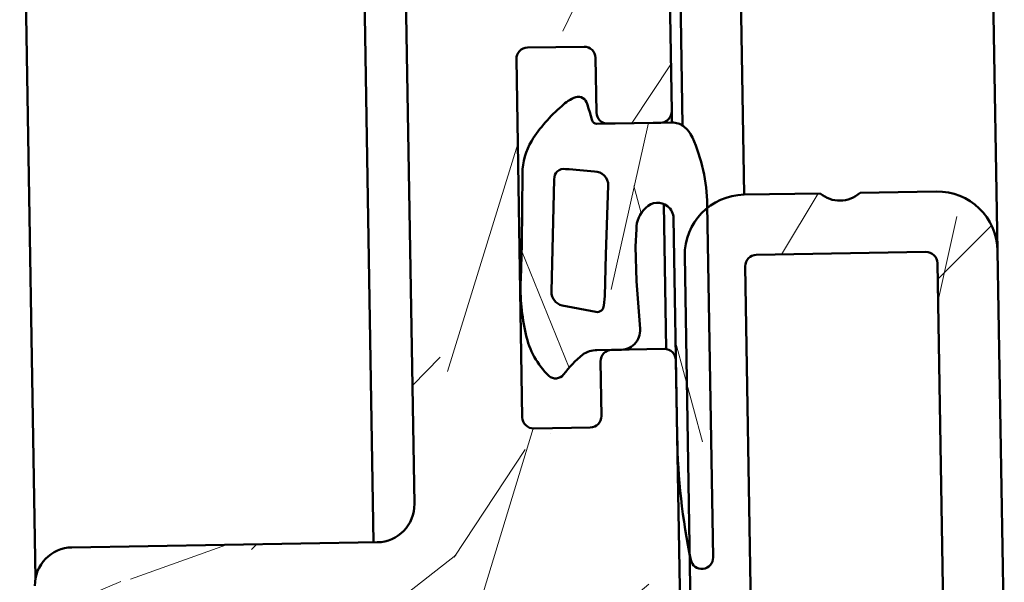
# Model space of a CAD drawing. Header units: millimetres. Extents: x 200 to 13555, y -185 to 8310.
# Tile 79 of 94: x 9252 to 9278, y 4463 to 4478. Entities that reach past the tile are written whole.
import ezdxf

# ---------------------------------------------------------------- set-up
doc = ezdxf.new("R2010")
doc.units = ezdxf.units.MM
doc.header["$LTSCALE"] = 10
doc.layers.add('Schraffur', color=7, linetype='Continuous', lineweight=18)
doc.layers.add('Sichtbare Kanten(DIN)', color=7, linetype='Continuous', lineweight=50)
pattern_1 = [(25.23602221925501, (-3.249746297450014, 5.628720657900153), (-383.3269031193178, -177.164403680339), [4.603778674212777, -455.7747004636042]), (41.30992221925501, (0.9146298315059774, 7.591558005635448), (113.324430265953, 109.5747014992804), [5.848430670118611, -189.0987868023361]), (75.000022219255, (5.307663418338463, 11.4522848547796), (-19.11616060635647, 33.11013176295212), [4.325485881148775, -49.74325967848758]), (76.847622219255, (6.427180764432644, 15.63038695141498), (176.7992259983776, 764.2766952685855), [8.384989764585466, -830.114636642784]), (42.994622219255, (8.335114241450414, 23.7954295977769), (-259.7588559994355, -238.2655697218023), [5.100836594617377, -504.979649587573]), (30.000022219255, (12.06594539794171, 27.27383335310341), (13.99396682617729, 52.22627620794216), [9.558070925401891, -28.67421277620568]), (20.53802221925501, (20.34347577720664, 32.05287202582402), (-184.6664610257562, -62.47170866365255), [4.651148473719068, -227.9068486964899]), (24.28902221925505, (-8.411108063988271, 14.56845346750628), (-317.1082940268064, -138.9330337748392), [3.842306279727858, -380.3875188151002]), (30.000022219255, (-4.908934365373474, 16.14896772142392), (13.99396682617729, 52.22627620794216), [5.734842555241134, -32.49744114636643]), (58.300822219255, (0.05758386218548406, 19.01639092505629), (249.5144590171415, 408.9392492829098), [5.644920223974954, -558.8489373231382]), (82.125022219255, (3.023768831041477, 23.81919954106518), (-36.85977062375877, -242.0150806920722), [8.71829881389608, -427.1960683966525]), (69.289422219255, (4.218277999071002, 32.45528307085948), (103.0799432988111, 280.2474284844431), [5.433839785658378, -537.9473478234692]), (36.340222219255, (6.139937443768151, 37.53797102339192), (245.7647366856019, 186.0393772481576), [6.924172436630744, -339.283990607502]), (18.11102221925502, (11.71743622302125, 41.64108129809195), (-520.8901410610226, -168.2923405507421), [7.423371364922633, -734.9124269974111]), (23.29002221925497, (-14.33711601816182, 24.83259113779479), (317.1077547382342, 138.9344308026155), [6.544296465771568, -647.888102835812]), (33.366522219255, (-8.326072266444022, 27.42013500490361), (510.6451743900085, 338.9686942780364), [6.510728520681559, -644.5618941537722]), (63.690122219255, (-2.888513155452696, 31.00098251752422), (-47.1040312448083, -71.3424323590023), [6.892439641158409, -130.9558943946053]), (77.48962221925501, (0.1663896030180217, 37.17941787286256), (120.8226926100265, 555.3714257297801), [6.223756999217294, -616.1514841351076]), (44.931422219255, (1.514564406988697, 43.25540947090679), (306.8637064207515, 309.6087315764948), [5.935256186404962, -587.5881449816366]), (30.000022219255, (5.716436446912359, 47.44723753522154), (13.99396682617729, 52.22627620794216), [4.587874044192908, -33.64440965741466]), (17.00502221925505, (9.689651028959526, 49.74117609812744), (336.2241209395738, 105.8228967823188), [5.100836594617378, -504.9796495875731]), (30.000022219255, (10.26413767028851, 5.926007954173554), (13.99396682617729, 52.22627620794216), [0, -38.23228370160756]), (253.152022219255, (12.03213147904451, 13.56878783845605), (229.0303825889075, 750.2812253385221), [8.384989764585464, -830.1146366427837]), (236.565022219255, (-9.514219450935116, 38.65380637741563), (-13.9939840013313, -52.22624713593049), [3.419610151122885, -82.07018483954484]), (218.130022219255, (-11.39838298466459, 35.80010914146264), (-179.5448974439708, -147.8067579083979), [5.406847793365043, -264.9363447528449]), (186.801022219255, (-15.65147690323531, 32.46164505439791), (-203.7829865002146, -29.35904060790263), [2.91169426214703, -288.2568908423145]), (56.56512221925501, (12.03213147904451, 13.56878783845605), (13.99389284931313, 52.22627155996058), [4.274484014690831, -81.21531097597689]), (36.709822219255, (14.38733589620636, 17.13590938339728), (-278.8751809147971, -205.1553987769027), [6.544296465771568, -647.888102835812]), (19.87502221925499, (19.63373346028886, 21.04785811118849), (620.220361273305, 225.6401773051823), [10.87437022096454, -1076.563760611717]), (19.69502221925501, (-1.146969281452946, 1.986607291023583), (217.7772824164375, 81.58629890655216), [4.274484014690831, -423.1740321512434]), (45.52412221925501, (2.877467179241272, 3.427181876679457), (-306.8621722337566, -309.6072210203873), [7.142364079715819, -707.0946173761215]), (72.878922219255, (7.881481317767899, 8.52359579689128), (-201.0374279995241, -645.8304165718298), [7.304277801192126, -723.1215907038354]), (64.69522221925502, (10.03179822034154, 15.50417325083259), (197.2879084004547, 422.9328493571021), [6.045059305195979, -598.4614064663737]), (39.46232221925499, (12.61566009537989, 20.96918429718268), (146.4345435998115, 128.6908724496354), [6.976741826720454, -225.5811788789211]), (23.4180222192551, (18.00199732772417, 25.40339578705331), (-601.104620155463, -258.7538054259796), [10.00634445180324, -990.6290565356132]), (21.87002221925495, (-5.926007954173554, 10.26413767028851), (-217.7767926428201, -81.58723225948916), [5.406847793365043, -264.9363447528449]), (41.30992221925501, (-0.9082678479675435, 12.27819689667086), (113.324430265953, 109.5747014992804), [5.848430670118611, -189.0987868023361]), (72.510422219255, (3.484765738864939, 16.13892374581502), (-173.0497718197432, -541.3772437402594), [6.223756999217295, -616.1514841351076]), (75.000022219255, (5.35520330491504, 22.07497567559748), (-19.11616060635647, 33.11013176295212), [7.028928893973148, -47.0398548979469]), (47.354022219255, (7.174418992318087, 28.86439158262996), (-353.9660968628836, -380.9492287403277), [6.408915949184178, -634.4800409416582]), (26.63402221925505, (11.51623070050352, 33.57848240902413), (-548.8754957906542, -272.7525617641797), [6.510728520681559, -644.5618941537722]), (12.89702221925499, (17.3361129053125, 36.49712749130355), (388.4483423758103, 91.82892113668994), [5.200164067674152, -514.8168161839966]), (21.25402221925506, (-10.70504662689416, 18.54166804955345), (250.8867476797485, 100.7036992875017), [5.028654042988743, -497.8378589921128]), (44.931422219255, (-6.018407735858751, 20.36456572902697), (306.8637064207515, 309.6087315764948), [5.935256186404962, -587.5881449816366]), (62.005422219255, (-1.816535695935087, 24.55639379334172), (-108.2021233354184, -194.9112219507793), [7.213667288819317, -353.4689325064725]), (79.899122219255, (1.569468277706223, 30.92599069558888), (-115.7009630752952, -640.7078401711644), [9.496708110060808, -940.1739117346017]), (45.94542221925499, (3.235018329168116, 40.27549853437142), (-113.3244174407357, -109.5748214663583), [5.566696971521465, -272.7686103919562]), (23.99102221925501, (7.105789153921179, 44.27616505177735), (350.2159863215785, 158.0508369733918), [7.304277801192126, -723.1215907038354]), (6.801022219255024, (13.77903533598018, 47.24603201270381), (203.7829865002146, 29.35904060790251), [2.91169426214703, -288.2568908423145]), (20.53802221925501, (-16.43989303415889, 28.47470450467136), (-184.6664610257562, -62.47170866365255), [4.651148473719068, -227.9068486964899]), (40.008022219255, (-12.08435535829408, 30.10644063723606), (325.9792390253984, 276.4982968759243), [6.599924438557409, -653.3935516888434]), (67.40542221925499, (-7.029119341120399, 34.34949058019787), (239.2702834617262, 579.6130706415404), [8.182052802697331, -810.023571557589]), (59.05462221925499, (15.23065589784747, 8.79343115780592), (155.3061850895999, 266.2534787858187), [3.936243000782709, -389.6901980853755]), (40.784322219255, (17.25475909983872, 12.16939115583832), (-472.4148138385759, -405.1900220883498), [8.17314468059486, -809.1404058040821]), (22.87502221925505, (23.44323843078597, 17.50818850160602), (-250.8869850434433, -100.7030254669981), [9.247165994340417, -298.9913691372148])]

msp = doc.modelspace()

# ---------------------------------------------------------------- hatches: boundary and pattern name
at = {"layer": 'Schraffur'}
h = msp.add_hatch(dxfattribs=at)
h.set_pattern_fill('WOOD', color=256, scale=38.23228370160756, angle=30.000022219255, style=0, pattern_type=2)
h.set_pattern_definition(pattern_1)
edge = h.paths.add_edge_path()
edge.add_ellipse((9268.857438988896, 4452.100853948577), major_axis=(0.004970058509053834, -0.2999588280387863), ratio=0.9999999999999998, start_angle=3.974865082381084e-12, end_angle=83.00000000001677)
edge.add_line((9269.155767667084, 4452.069231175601), (9269.817805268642, 4458.31488214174))
edge.add_ellipse((9269.519476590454, 4458.346504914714), major_axis=(0.0316227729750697, 0.2983286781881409), ratio=1, start_angle=270.0000000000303, end_angle=276.9999999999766)
edge.add_line((9269.819435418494, 4458.351474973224), (9269.642730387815, 4469.016185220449))
edge.add_ellipse((9269.342771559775, 4469.011215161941), major_axis=(-0.004970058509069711, 0.299958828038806), ratio=1, start_angle=270.0000000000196, end_angle=360.0000000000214)
edge.add_line((9269.337801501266, 4469.31117398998), (9267.937993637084, 4469.287980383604))
edge.add_ellipse((9267.942963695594, 4468.988021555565), major_axis=(-0.2999588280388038, -0.004970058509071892), ratio=1, start_angle=269.9999999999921, end_angle=360.0000000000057)
edge.add_line((9267.643004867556, 4468.983051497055), (9267.667026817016, 4467.533250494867))
edge.add_ellipse((9267.367067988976, 4467.528280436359), major_axis=(0.004970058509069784, -0.2999588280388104), ratio=1, start_angle=2.1316282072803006e-11, end_angle=89.99999999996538, ccw=False)
edge.add_line((9267.372038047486, 4467.22832160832), (9265.872243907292, 4467.203471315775))
edge.add_ellipse((9265.867273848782, 4467.503430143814), major_axis=(-0.2999588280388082, -0.004970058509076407), ratio=1, start_angle=4.774847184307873e-12, end_angle=90.00000000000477, ccw=False)
edge.add_line((9265.567315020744, 4467.498460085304), (9265.409929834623, 4476.997156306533))
edge.add_ellipse((9265.709888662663, 4477.002126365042), major_axis=(-0.00497005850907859, 0.299958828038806), ratio=1, start_angle=1.63140612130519e-11, end_angle=90.00000000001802, ccw=False)
edge.add_line((9265.704918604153, 4477.302085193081), (9267.204712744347, 4477.326935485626))
edge.add_ellipse((9267.209682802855, 4477.026976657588), major_axis=(0.2999588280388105, 0.004970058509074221), ratio=1, start_angle=5.286437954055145e-12, end_angle=89.99999999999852, ccw=False)
edge.add_line((9267.509641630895, 4477.031946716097), (9267.533663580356, 4475.58214571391))
edge.add_ellipse((9267.833622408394, 4475.587115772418), major_axis=(0.004970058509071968, -0.2999588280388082), ratio=1, start_angle=269.999999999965, end_angle=360.0000000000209)
edge.add_line((9267.838592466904, 4475.28715694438), (9269.238400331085, 4475.310350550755))
edge.add_ellipse((9269.233430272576, 4475.610309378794), major_axis=(0.2999588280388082, 0.004970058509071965), ratio=1, start_angle=270.0000000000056, end_angle=360.0000000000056)
edge.add_line((9269.533389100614, 4475.615279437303), (9269.47623342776, 4479.064805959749))
edge.add_ellipse((9269.17627459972, 4479.05983590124), major_axis=(-0.004970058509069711, 0.299958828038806), ratio=1, start_angle=270.0000000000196, end_angle=360.0000000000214)
edge.add_line((9269.17130454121, 4479.359794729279), (9265.671784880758, 4479.30181071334))
edge.add_ellipse((9265.66681482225, 4479.601769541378), major_axis=(-0.2999588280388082, -0.004970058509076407), ratio=1, start_angle=4.774847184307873e-12, end_angle=89.99999999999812, ccw=False)
edge.add_line((9265.366855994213, 4479.59679948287), (9265.262484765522, 4485.895934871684))
edge.add_ellipse((9265.562443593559, 4485.900904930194), major_axis=(-0.00497005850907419, 0.2999588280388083), ratio=1, start_angle=1.8815171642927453e-11, end_angle=90.00000000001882, ccw=False)
edge.add_line((9265.55747353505, 4486.200863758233), (9269.056993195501, 4486.258847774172))
edge.add_ellipse((9269.052023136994, 4486.558806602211), major_axis=(0.2999588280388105, 0.004970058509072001), ratio=1, start_angle=270.0000000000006, end_angle=360.0000000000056)
edge.add_line((9269.351981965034, 4486.56377666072), (9269.273289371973, 4491.313124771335))
edge.add_ellipse((9268.273426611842, 4491.296557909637), major_axis=(-0.01656686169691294, 0.9998627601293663), ratio=1, start_angle=270.0000000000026, end_angle=360.0000000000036)
edge.add_line((9268.256859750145, 4492.296420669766), (9267.556955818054, 4492.284823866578))
edge.add_ellipse((9267.561925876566, 4491.984865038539), major_axis=(-0.2999588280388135, -0.004970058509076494), ratio=1, start_angle=269.9999999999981, end_angle=360.0000000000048)
edge.add_line((9267.261967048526, 4491.979894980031), (9267.31912272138, 4488.530368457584))
edge.add_ellipse((9267.019163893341, 4488.525398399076), major_axis=(0.004970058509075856, -0.2999588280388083), ratio=1, start_angle=1.8474111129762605e-11, end_angle=89.99999999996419, ccw=False)
edge.add_line((9267.02413395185, 4488.225439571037), (9254.525849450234, 4488.018353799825))
edge.add_ellipse((9254.520879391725, 4488.318312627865), major_axis=(-0.2999588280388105, -0.004970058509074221), ratio=1, start_angle=5.286437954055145e-12, end_angle=89.99999999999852, ccw=False)
edge.add_line((9254.220920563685, 4488.313342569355), (9254.16376489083, 4491.762869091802))
edge.add_ellipse((9253.863806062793, 4491.757899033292), major_axis=(-0.004970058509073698, 0.29995882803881), ratio=1, start_angle=270.0000000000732, end_angle=360.0000000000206)
edge.add_line((9253.858836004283, 4492.057857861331), (9253.158932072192, 4492.046261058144))
edge.add_ellipse((9253.17549893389, 4491.046398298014), major_axis=(-0.9998627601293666, -0.01656686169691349), ratio=1, start_angle=270.0000000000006, end_angle=359.9999999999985)
edge.add_line((9252.17563617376, 4491.029831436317), (9252.275865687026, 4484.980661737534))
edge.add_ellipse((9253.275728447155, 4484.997228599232), major_axis=(0.01656686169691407, -0.9998627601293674), ratio=1, start_angle=270.0000000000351, end_angle=450.0000000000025)
edge.add_line((9254.275591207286, 4485.013795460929), (9254.263994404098, 4485.713699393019))
edge.add_ellipse((9254.563953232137, 4485.718669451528), major_axis=(-0.004970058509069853, 0.2999588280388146), ratio=1, start_angle=2.1316282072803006e-11, end_angle=90.00000000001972, ccw=False)
edge.add_line((9254.558983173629, 4486.018628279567), (9261.358049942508, 4486.131282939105))
edge.add_ellipse((9261.374616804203, 4485.131420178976), major_axis=(0.9998627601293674, 0.01656686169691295), ratio=1, start_angle=0, end_angle=90.00000000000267, ccw=False)
edge.add_line((9262.374479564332, 4485.147987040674), (9262.704988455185, 4465.200724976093))
edge.add_ellipse((9261.705125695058, 4465.184158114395), major_axis=(0.01656686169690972, -0.9998627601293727), ratio=1, start_angle=4.774847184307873e-12, end_angle=90.00000000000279, ccw=False)
edge.add_line((9261.721692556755, 4464.184295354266), (9253.622804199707, 4464.050103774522))
edge.add_ellipse((9253.639371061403, 4463.050241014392), major_axis=(-0.9998627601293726, -0.01656686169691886), ratio=1, start_angle=269.9999999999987, end_angle=359.9999999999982)
edge.add_line((9252.639508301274, 4463.033674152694), (9252.650276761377, 4462.38376335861))
edge.add_ellipse((9252.950235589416, 4462.38873341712), major_axis=(0.004970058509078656, -0.29995882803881), ratio=1, start_angle=270.000000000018, end_angle=360.000000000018)
edge.add_line((9252.955205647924, 4462.088774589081), (9253.955068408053, 4462.105341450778))
edge.add_ellipse((9253.960038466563, 4461.805382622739), major_axis=(0.2999588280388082, 0.004970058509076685), ratio=1, start_angle=4.774847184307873e-12, end_angle=89.99999999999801, ccw=False)
edge.add_line((9254.259997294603, 4461.810352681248), (9254.284019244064, 4460.360551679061))
edge.add_ellipse((9254.583978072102, 4460.36552173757), major_axis=(0.004970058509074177, -0.2999588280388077), ratio=1, start_angle=269.9999999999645, end_angle=360.0000000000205)
edge.add_line((9254.588948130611, 4460.065562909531), (9255.58881089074, 4460.082129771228))
edge.add_ellipse((9255.583840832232, 4460.382088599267), major_axis=(0.2999588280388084, 0.004970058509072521), ratio=1, start_angle=270.000000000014, end_angle=360.0000000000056)
edge.add_line((9255.88379966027, 4460.387058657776), (9255.85977771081, 4461.836859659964))
edge.add_ellipse((9256.159736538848, 4461.841829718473), major_axis=(-0.004970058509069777, 0.2999588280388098), ratio=1, start_angle=2.1316282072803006e-11, end_angle=89.99999999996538, ccw=False)
edge.add_line((9256.154766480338, 4462.141788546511), (9257.654560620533, 4462.166638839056))
edge.add_ellipse((9257.659530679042, 4461.866680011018), major_axis=(0.2999588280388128, 0.004970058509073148), ratio=1, start_angle=5.4001247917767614e-12, end_angle=90.0000000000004, ccw=False)
edge.add_line((9257.95948950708, 4461.871650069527), (9257.986320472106, 4460.252316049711))
edge.add_ellipse((9258.286279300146, 4460.257286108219), major_axis=(0.004970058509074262, -0.2999588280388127), ratio=1, start_angle=270.0000000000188, end_angle=317.0000000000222)
edge.add_line((9258.085342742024, 4460.034520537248), (9259.414587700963, 4458.835529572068))
edge.add_ellipse((9259.213651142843, 4458.612764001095), major_axis=(0.2227655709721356, -0.2009365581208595), ratio=1, start_angle=42.99999999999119, end_angle=89.99999999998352, ccw=False)
edge.add_line((9259.513609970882, 4458.617734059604), (9259.562342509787, 4455.676570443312))
edge.add_ellipse((9259.26238368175, 4455.671600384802), major_axis=(0.00497005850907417, -0.2999588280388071), ratio=1, start_angle=43.000000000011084, end_angle=90.00000000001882, ccw=False)
edge.add_line((9259.470589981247, 4455.455613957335), (9258.181796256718, 4454.21324435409))
edge.add_ellipse((9258.390002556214, 4453.997257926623), major_axis=(-0.2159864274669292, -0.2082062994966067), ratio=0.9999999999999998, start_angle=270.000000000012, end_angle=317.0000000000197)
edge.add_line((9258.090043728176, 4453.992287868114), (9258.116874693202, 4452.372953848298))
edge.add_ellipse((9257.816915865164, 4452.367983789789), major_axis=(0.004970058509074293, -0.2999588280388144), ratio=1, start_angle=2.0520474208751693e-11, end_angle=90.00000000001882, ccw=False)
edge.add_line((9257.821885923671, 4452.06802496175), (9256.322091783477, 4452.043174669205))
edge.add_ellipse((9256.31712172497, 4452.343133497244), major_axis=(-0.2999588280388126, -0.004970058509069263), ratio=1, start_angle=6.195932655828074e-12, end_angle=89.99999999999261, ccw=False)
edge.add_line((9256.01716289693, 4452.338163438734), (9255.993140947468, 4453.787964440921))
edge.add_ellipse((9255.69318211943, 4453.782994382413), major_axis=(-0.004970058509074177, 0.2999588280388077), ratio=1, start_angle=269.9999999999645, end_angle=360.0000000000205)
edge.add_line((9255.688212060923, 4454.082953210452), (9254.688349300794, 4454.066386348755))
edge.add_ellipse((9254.693319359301, 4453.766427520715), major_axis=(-0.2999588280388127, -0.00497005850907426), ratio=1, start_angle=270.0000000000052, end_angle=360.0000000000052)
edge.add_line((9254.393360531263, 4453.761457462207), (9254.446374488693, 4450.561896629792))
edge.add_ellipse((9254.946305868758, 4450.570180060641), major_axis=(0.008283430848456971, -0.4999313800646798), ratio=1, start_angle=270.0000000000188, end_angle=359.9999999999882)
edge.add_line((9254.954589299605, 4450.070248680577), (9258.737150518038, 4450.132922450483))
edge.add_ellipse((9258.72886708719, 4450.632853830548), major_axis=(0.4999313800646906, 0.008283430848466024), ratio=1, start_angle=270.0000000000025, end_angle=335.0000000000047)
edge.add_line((9259.185459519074, 4450.429081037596), (9260.988836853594, 4454.469897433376))
edge.add_ellipse((9260.075651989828, 4454.877443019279), major_axis=(0.4075455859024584, 0.9131848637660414), ratio=1, start_angle=269.9999999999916, end_angle=295.0000000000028)
edge.add_line((9261.075514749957, 4454.894009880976), (9260.951622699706, 4462.371288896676))
edge.add_ellipse((9261.251581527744, 4462.376258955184), major_axis=(-0.004970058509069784, 0.2999588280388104), ratio=1, start_angle=2.1316282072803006e-11, end_angle=90.00000000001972, ccw=False)
edge.add_line((9261.246611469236, 4462.676217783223), (9267.645733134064, 4462.782245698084))
edge.add_ellipse((9267.650703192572, 4462.482286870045), major_axis=(0.2999588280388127, 0.00497005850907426), ratio=1, start_angle=5.286437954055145e-12, end_angle=89.99999999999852, ccw=False)
edge.add_line((9267.950662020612, 4462.487256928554), (9268.119644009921, 4452.288656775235))
edge.add_ellipse((9268.619575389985, 4452.296940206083), major_axis=(0.00828343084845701, -0.499931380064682), ratio=1, start_angle=269.9999999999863, end_angle=359.9999999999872)
edge.add_line((9268.627858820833, 4451.797008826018), (9268.862409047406, 4451.800895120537))
h = msp.add_hatch(dxfattribs=at)
h.set_pattern_fill('WOOD', color=256, scale=38.23228370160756, angle=59.99997778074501, style=0, pattern_type=2)
h.set_pattern_definition([(55.235977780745, (-5.628720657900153, 3.249746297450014), (-243.3889018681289, -345.0921370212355), [4.603778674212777, -455.7747004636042]), (71.309877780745, (-3.003680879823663, 7.031799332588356), (43.35460227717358, 151.5566566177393), [5.848430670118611, -189.0987868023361]), (104.999977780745, (-1.129561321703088, 12.57180220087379), (-33.11013176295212, 19.11616060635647), [4.325485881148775, -49.74325967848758]), (106.847577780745, (-2.24907866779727, 16.74990429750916), (-229.0251446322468, 750.2828242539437), [8.384989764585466, -830.114636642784]), (72.994577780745, (-4.679274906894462, 24.7750072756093), (-105.825244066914, -336.2233821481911), [5.100836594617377, -504.979649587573]), (59.99997778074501, (-3.187478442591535, 29.65280771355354), (-13.99396682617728, 52.22627620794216), [9.558070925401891, -28.67421277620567]), (50.537977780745, (1.591560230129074, 37.93033809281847), (-128.690105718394, -146.4352174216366), [4.651148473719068, -227.9068486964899]), (54.28897778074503, (-14.56845346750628, 8.411108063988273), (-205.1575377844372, -278.8735245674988), [3.842306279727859, -380.3875188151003]), (59.99997778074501, (-12.32573678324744, 11.53095866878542), (-13.99396682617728, 52.22627620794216), [5.734842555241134, -32.49744114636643]), (88.30077778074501, (-9.458313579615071, 16.49747689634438), (11.61660691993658, 478.9089989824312), [5.644920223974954, -558.8489373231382]), (112.124977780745, (-9.290921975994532, 22.13992352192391), (89.08586575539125, -228.0211623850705), [8.71829881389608, -427.1960683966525]), (99.28937778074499, (-12.57448219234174, 30.21624837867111), (-50.85363651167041, 294.2414035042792), [5.433839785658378, -537.9473478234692]), (66.340177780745, (-13.45161611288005, 35.5788156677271), (119.8190369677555, 283.9971022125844), [6.924172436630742, -339.283990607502]), (48.110977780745, (-10.6729106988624, 41.9209606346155), (-366.9582395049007, -406.1902280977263), [7.423371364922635, -734.9124269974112]), (53.28997778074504, (-24.83259113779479, 14.33711601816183), (205.1563722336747, 278.8744647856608), [6.544296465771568, -647.888102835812]), (63.366477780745, (-20.92064241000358, 19.58351358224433), (272.7477719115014, 548.8778759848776), [6.510728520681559, -644.5618941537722]), (93.69007778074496, (-18.00199732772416, 25.40339578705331), (-5.122137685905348, -85.33637044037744), [6.892439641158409, -130.9558943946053]), (107.489577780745, (-18.44558627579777, 32.28152948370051), (-173.0497718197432, 541.3772437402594), [6.223756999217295, -616.1514841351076]), (74.93137778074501, (-20.31602384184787, 38.21758141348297), (110.9477264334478, 421.5607939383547), [5.935256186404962, -587.5881449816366]), (59.99997778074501, (-18.77300549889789, 43.94874582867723), (-13.99396682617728, 52.22627620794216), [4.587874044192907, -33.64440965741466]), (47.00497778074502, (-16.47906693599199, 47.92196041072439), (238.2673831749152, 259.7571925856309), [5.100836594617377, -504.979649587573]), (59.99997778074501, (5.926007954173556, 10.26413767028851), (-13.99396682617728, 52.22627620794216), [0, -38.23228370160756]), (283.151977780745, (3.635751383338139, 17.76697788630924), (-176.7938903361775, 764.2779295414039), [8.384989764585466, -830.1146366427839]), (266.564977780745, (-27.56643665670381, 28.71808993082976), (13.99393741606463, -52.22625961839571), [3.419610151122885, -82.07018483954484]), (248.129977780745, (-27.77132417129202, 25.30463402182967), (-81.58723225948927, -217.7767926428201), [5.406847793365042, -264.9363447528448]), (216.8009777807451, (-29.78538339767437, 20.28689391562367), (-161.8018216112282, -127.3170427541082), [2.911694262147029, -288.2568908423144]), (86.56507778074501, (3.635751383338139, 17.76697788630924), (-13.99402856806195, 52.22623519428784), [4.27448401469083, -81.21531097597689]), (66.709777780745, (3.891860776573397, 22.03379777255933), (-138.9355377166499, -317.1072697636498), [6.544296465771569, -647.8881028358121]), (49.87497778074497, (6.479404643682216, 28.04484152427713), (424.3068922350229, 505.5199772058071), [10.87437022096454, -1076.563760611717]), (49.69497778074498, (-1.986607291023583, 1.146969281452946), (147.8076487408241, 179.5443340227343), [4.274484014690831, -423.1740321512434]), (75.524077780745, (0.7783721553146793, 4.406759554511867), (-110.9471530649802, -421.558718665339), [7.142364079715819, -707.0946173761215]), (102.878877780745, (2.563773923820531, 11.32238916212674), (148.8111767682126, -659.8243767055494), [7.304277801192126, -723.1215907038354]), (94.69517778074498, (0.9357197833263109, 18.44290628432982), (-40.60972355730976, 464.9145773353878), [6.045059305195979, -598.4614064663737]), (69.46227778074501, (0.440908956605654, 24.467676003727), (62.47074175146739, 184.6667881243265), [6.976741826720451, -225.5811788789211]), (53.41797778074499, (2.8885131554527, 31.00098251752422), (-391.1953755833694, -524.6393754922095), [10.00634445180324, -990.6290565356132]), (51.869977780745, (-10.26413767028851, 5.926007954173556), (-147.8067579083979, -179.5448974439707), [5.406847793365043, -264.9363447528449]), (71.309877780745, (-6.925673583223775, 10.17910187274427), (43.35460227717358, 151.5566566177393), [5.848430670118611, -189.0987868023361]), (102.510377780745, (-5.051554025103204, 15.7191047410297), (120.8226926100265, -555.37142572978), [6.223756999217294, -616.1514841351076]), (104.999977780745, (-6.399728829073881, 21.79509633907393), (-33.11013176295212, 19.11616060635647), [7.028928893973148, -47.0398548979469]), (77.35397778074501, (-8.218944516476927, 28.58451224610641), (-116.0694107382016, -506.8946680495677), [6.408915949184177, -634.4800409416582]), (56.63397778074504, (-6.815865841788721, 34.83793942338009), (-338.964238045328, -510.6481324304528), [6.510728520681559, -644.5618941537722]), (42.89697778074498, (-3.235018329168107, 40.27549853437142), (290.4918843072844, 273.7501243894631), [5.200164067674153, -514.8168161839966]), (51.25397778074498, (-18.54166804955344, 10.70504662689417), (166.9226122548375, 212.6552062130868), [5.028654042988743, -497.8378589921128]), (74.93137778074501, (-15.39436550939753, 14.62703933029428), (110.9477264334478, 421.5607939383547), [5.935256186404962, -587.5881449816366]), (92.00537778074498, (-13.85134716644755, 20.35820374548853), (3.749650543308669, -222.8991342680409), [7.213667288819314, -353.4689325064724]), (109.899077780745, (-14.10377456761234, 27.56743865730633), (220.1534715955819, -612.7199182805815), [9.49670811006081, -940.1739117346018]), (75.945377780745, (-17.33611290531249, 36.49712749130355), (-43.35453118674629, -151.5567540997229), [5.566696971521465, -272.7686103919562]), (53.990977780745, (-15.98425610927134, 41.89719069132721), (224.2707644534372, 311.9838591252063), [7.304277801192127, -723.1215907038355]), (36.80097778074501, (-11.68998428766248, 47.80579068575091), (161.8018216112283, 127.317042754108), [2.911694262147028, -288.2568908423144]), (50.537977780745, (-28.47470450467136, 16.4398930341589), (-128.690105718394, -146.4352174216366), [4.651148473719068, -227.9068486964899]), (70.007977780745, (-25.51856351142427, 20.03078452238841), (144.057465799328, 402.4440569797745), [6.59992443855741, -653.3935516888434]), (97.405377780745, (-23.26212085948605, 26.23298982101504), (-82.5919093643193, 621.5948493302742), [8.182052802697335, -810.0235715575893]), (89.054577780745, (8.793431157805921, 15.23065589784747), (1.372601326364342, 308.2353679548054), [3.936243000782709, -389.6901980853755]), (70.784277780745, (8.858379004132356, 19.16637456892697), (-206.5286742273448, -587.1120992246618), [8.17314468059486, -809.140405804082]), (52.87497778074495, (11.54836662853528, 26.8841462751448), (-166.9231547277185, -212.6547413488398), [9.247165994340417, -298.9913691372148])])
edge = h.paths.add_edge_path()
edge.add_line((9268.692112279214, 4469.845467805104), (9268.596064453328, 4471.106080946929))
edge.add_line((9268.596064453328, 4471.106080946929), (9268.570858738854, 4472.031537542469))
edge.add_line((9268.570858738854, 4472.031537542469), (9268.594952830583, 4472.485036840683))
edge.add_ellipse((9269.343351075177, 4472.497234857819), major_axis=(-0.01219801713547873, 0.7483982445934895), ratio=1, start_angle=40.6846807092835, end_angle=89.99999999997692, ccw=False)
edge.add_ellipse((9269.156033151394, 4472.753342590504), major_axis=(0.3034573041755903, 0.309809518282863), ratio=1, start_angle=6.729334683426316, end_angle=90.00000000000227, ccw=False)
edge.add_ellipse((9269.1705927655, 4472.772196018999), major_axis=(0.3243806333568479, -0.2505038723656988), ratio=1, start_angle=38.62647187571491, end_angle=89.99999999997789, ccw=False)
edge.add_line((9269.580384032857, 4472.778985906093), (9269.676377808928, 4466.985456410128))
edge.add_ellipse((9287.379865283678, 4467.27878789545), major_axis=(0.2933314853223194, -17.70348747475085), ratio=1, start_angle=270, end_angle=280.6530889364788)
edge.add_ellipse((9270.329602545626, 4463.778144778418), major_axis=(0.06033539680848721, -0.2938701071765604), ratio=1, start_angle=269.9999999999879, end_angle=439.3469110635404)
edge.add_line((9270.629561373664, 4463.783114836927), (9270.474577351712, 4473.136893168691))
edge.add_ellipse((9265.925281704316, 4473.061515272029), major_axis=(-0.07537789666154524, 4.549295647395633), ratio=1, start_angle=269.9999999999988, end_angle=293.1503387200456)
edge.add_ellipse((9269.380069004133, 4474.605173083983), major_axis=(-0.3141836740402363, 0.6985484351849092), ratio=1, start_angle=269.9999999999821, end_angle=298.7468764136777)
edge.add_ellipse((9269.546471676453, 4474.825704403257), major_axis=(-0.3908907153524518, 0.2949479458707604), ratio=1, start_angle=270.0000000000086, end_angle=307.9857602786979)
edge.add_line((9269.538359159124, 4475.315320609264), (9267.538633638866, 4475.28218688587))
edge.add_ellipse((9267.536668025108, 4475.400817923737), major_axis=(-0.1186310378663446, -0.001965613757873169), ratio=1, start_angle=15.150896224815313, end_angle=90.00000000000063, ccw=False)
edge.add_line((9267.422674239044, 4475.367914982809), (9267.40744179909, 4475.420688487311))
edge.add_ellipse((9258.675199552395, 4472.90023135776), major_axis=(-2.520457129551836, 8.732242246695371), ratio=1, start_angle=269.9999999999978, end_angle=272.5579997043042)
edge.add_ellipse((9267.051900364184, 4475.75810055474), major_axis=(-0.04980240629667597, 0.2343504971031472), ratio=1, start_angle=270.0000000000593, end_angle=363.8723029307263)
edge.add_ellipse((9267.31477664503, 4475.068915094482), major_axis=(-0.9196376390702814, -0.3283913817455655), ratio=1, start_angle=269.9999999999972, end_angle=296.2089391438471)
edge.add_ellipse((9269.220917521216, 4472.680893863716), major_axis=(-3.068077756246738, -2.606924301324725), ratio=1, start_angle=269.9999999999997, end_angle=287.3346672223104)
edge.add_ellipse((9267.28287828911, 4473.944855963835), major_axis=(-0.8880260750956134, -1.464621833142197), ratio=1, start_angle=269.9999999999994, end_angle=300.6849224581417)
edge.add_line((9265.570148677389, 4473.961125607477), (9265.55250872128, 4472.085765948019))
edge.add_line((9265.552508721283, 4472.085765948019), (9265.524980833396, 4471.158646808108))
edge.add_ellipse((9270.967629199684, 4470.948620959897), major_axis=(-0.2100258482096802, -5.442648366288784), ratio=1, start_angle=269.9999999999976, end_angle=285.4568863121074)
edge.add_ellipse((9267.75306114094, 4470.127747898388), major_axis=(0.4272350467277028, -2.087201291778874), ratio=1, start_angle=270.0000000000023, end_angle=304.3756926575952)
edge.add_ellipse((9266.449427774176, 4468.803388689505), major_axis=(0.2067296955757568, -0.1778205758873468), ratio=1, start_angle=270.0000000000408, end_angle=361.7112908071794)
edge.add_ellipse((9269.26670191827, 4466.642317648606), major_axis=(1.989503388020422, 2.605326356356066), ratio=1, start_angle=77.1485829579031, end_angle=89.99999999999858, ccw=False)
edge.add_ellipse((9267.558202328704, 4468.591505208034), major_axis=(0.5699648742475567, 0.3890514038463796), ratio=1, start_angle=56.632263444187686, end_angle=90.00000000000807, ccw=False)
edge.add_line((9267.54676974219, 4469.281498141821), (9268.138798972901, 4469.291307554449))
edge.add_ellipse((9268.177240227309, 4469.806239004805), major_axis=(0.5149314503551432, -0.03844125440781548), ratio=1, start_angle=270.0000000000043, end_angle=368.6264160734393)
edge = h.paths.add_edge_path(flags=0)
edge.add_line((9267.52189226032, 4470.294032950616), (9266.625937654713, 4470.466632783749))
edge.add_ellipse((9266.704574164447, 4470.822070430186), major_axis=(-0.3554376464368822, 0.07863650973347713), ratio=1, start_angle=10.99929445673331, end_angle=90.00000000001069, ccw=False)
edge.add_line((9266.340662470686, 4470.831445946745), (9266.417474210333, 4473.812901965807))
edge.add_ellipse((9266.66390002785, 4473.837798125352), major_axis=(-0.2464258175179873, -0.02489615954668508), ratio=1, start_angle=253.1805381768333, end_angle=359.99999999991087, ccw=False)
edge.add_ellipse((9265.593133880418, 4456.218682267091), major_axis=(17.86220376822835, -1.118240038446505), ratio=1, start_angle=87.52997393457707, end_angle=89.99999999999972, ccw=False)
edge.add_ellipse((9267.488988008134, 4473.658049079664), major_axis=(0.3580487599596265, 0.008850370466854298), ratio=1, start_angle=356.6690990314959, end_angle=449.99999999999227, ccw=False)
edge.add_line((9267.846946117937, 4473.64608098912), (9267.78572923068, 4471.815122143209))
edge.add_line((9267.78572923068, 4471.815122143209), (9267.758537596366, 4470.709148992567))
edge.add_line((9267.758537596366, 4470.709148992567), (9267.727078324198, 4470.467818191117))
edge.add_ellipse((9267.554540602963, 4470.46350839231), major_axis=(0.1725377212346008, 0.004309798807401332), ratio=0.9999999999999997, start_angle=257.6650330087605, end_angle=360.0000000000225, ccw=False)
h = msp.add_hatch(dxfattribs=at)
h.set_pattern_fill('WOOD', color=256, scale=38.23228370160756, angle=30.000022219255, style=0, pattern_type=2)
h.set_pattern_definition(pattern_1)
edge = h.paths.add_edge_path()
edge.add_ellipse((9278.053495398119, 4461.110475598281), major_axis=(0.2999588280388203, 0.004970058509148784), ratio=1, start_angle=270.0000000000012, end_angle=359.999999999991)
edge.add_line((9278.353454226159, 4461.115445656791), (9278.174532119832, 4471.913963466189))
edge.add_ellipse((9276.574751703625, 4471.887456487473), major_axis=(-0.02650697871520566, 1.599780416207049), ratio=1, start_angle=270.0000000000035, end_angle=359.9999999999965)
edge.add_line((9276.54824472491, 4473.48723690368), (9274.52767232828, 4473.453757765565))
edge.add_ellipse((9273.98865456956, 4474.044909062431), major_axis=(0.5390177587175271, -0.5911512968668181), ratio=0.9999999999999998, start_angle=277.18075578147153, end_angle=360.00000000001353, ccw=False)
edge.add_line((9273.46951704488, 4473.436225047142), (9271.44894464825, 4473.402745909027))
edge.add_ellipse((9271.475451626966, 4471.802965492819), major_axis=(-1.599780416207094, -0.02650697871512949), ratio=1, start_angle=269.9999999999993, end_angle=359.9999999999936)
edge.add_line((9269.875671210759, 4471.776458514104), (9270.054593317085, 4460.977940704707))
edge.add_ellipse((9270.354552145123, 4460.982910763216), major_axis=(0.004970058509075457, -0.2999588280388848), ratio=1, start_angle=269.9999999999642, end_angle=360.0000000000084)
edge.add_line((9270.359522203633, 4460.682951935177), (9271.359384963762, 4460.699518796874))
edge.add_ellipse((9271.354414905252, 4460.999477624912), major_axis=(0.2999588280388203, 0.004970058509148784), ratio=1, start_angle=269.9999999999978, end_angle=359.999999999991)
edge.add_line((9271.65437373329, 4461.004447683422), (9271.480421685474, 4471.50300666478))
edge.add_ellipse((9271.780380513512, 4471.507976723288), major_axis=(-0.004970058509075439, 0.2999588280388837), ratio=1, start_angle=3.558398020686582e-11, end_angle=90.00000000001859, ccw=False)
edge.add_line((9271.775410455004, 4471.807935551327), (9276.274792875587, 4471.882486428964))
edge.add_ellipse((9276.279762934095, 4471.582527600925), major_axis=(0.2999588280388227, 0.004970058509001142), ratio=1, start_angle=1.921307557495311e-11, end_angle=89.9999999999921, ccw=False)
edge.add_line((9276.579721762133, 4471.587497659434), (9276.75367380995, 4461.088938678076))
edge.add_ellipse((9277.05363263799, 4461.093908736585), major_axis=(0.004970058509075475, -0.2999588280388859), ratio=1, start_angle=269.9999999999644, end_angle=360.0000000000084)
edge.add_line((9277.0586026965, 4460.793949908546), (9278.058465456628, 4460.810516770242))

# ---------------------------------------------------------------- linework, layer by layer
at = {"layer": 'Sichtbare Kanten(DIN)'}
for p, q in [((9269.818400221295, 4475.23294476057), (9252.650276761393, 5511.383763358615)), ((9278.174532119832, 4471.913963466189), (9261.075514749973, 5503.89400988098)), ((9271.448944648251, 4473.402745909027), (9254.446374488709, 5499.561896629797)), ((9261.62170628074, 4464.1826386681), (9261.258063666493, 4486.129626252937)), ((9262.374479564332, 4485.147987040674), (9262.704988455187, 4465.200724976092)), ((9252.653071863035, 4463.215207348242), (9252.29543584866, 4484.79967753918)), ((9269.533389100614, 4475.615279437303), (9269.47623342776, 4479.06480595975)), ((9265.704918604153, 4477.302085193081), (9267.204712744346, 4477.326935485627)), ((9265.567315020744, 4467.498460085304), (9265.409929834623, 4476.997156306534)), ((9267.509641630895, 4477.031946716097), (9267.533663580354, 4475.582145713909)), ((9269.538359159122, 4475.315320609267), (9269.533389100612, 4475.615279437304)), ((9267.422674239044, 4475.367914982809), (9267.40744179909, 4475.420688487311)), ((9269.538359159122, 4475.315320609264), (9267.538633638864, 4475.28218688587)), ((9267.838592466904, 4475.28715694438), (9269.238400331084, 4475.310350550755)), ((9269.288323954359, 4475.315374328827), (9269.288393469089, 4475.311178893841)), ((9265.570148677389, 4473.961125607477), (9265.552508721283, 4472.085765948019)), ((9266.340662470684, 4470.831445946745), (9266.417474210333, 4473.812901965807)), ((9267.846946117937, 4473.64608098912), (9267.78572923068, 4471.815122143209)), ((9273.46951704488, 4473.436225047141), (9271.44894464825, 4473.402745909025)), ((9276.548244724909, 4473.487236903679), (9274.527672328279, 4473.453757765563)), ((9269.324150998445, 4473.15309834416), (9269.387864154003, 4469.30780689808)), ((9270.629561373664, 4463.783114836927), (9270.474577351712, 4473.136893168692)), ((9269.580384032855, 4472.778985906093), (9269.676377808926, 4466.985456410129)), ((9268.570858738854, 4472.03153754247), (9268.594952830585, 4472.485036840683)), ((9265.552508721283, 4472.085765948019), (9265.524980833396, 4471.158646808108)), ((9268.596064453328, 4471.106080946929), (9268.570858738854, 4472.03153754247)), ((9267.78572923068, 4471.815122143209), (9267.758537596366, 4470.709148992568)), ((9269.875671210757, 4471.776458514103), (9270.054593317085, 4460.977940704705)), ((9271.775410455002, 4471.807935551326), (9276.274792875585, 4471.882486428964)), ((9278.353454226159, 4461.115445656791), (9278.174532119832, 4471.913963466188)), ((9271.65437373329, 4461.004447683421), (9271.480421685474, 4471.50300666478)), ((9276.579721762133, 4471.587497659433), (9276.753673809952, 4461.088938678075)), ((9268.692112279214, 4469.845467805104), (9268.596064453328, 4471.106080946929)), ((9267.758537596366, 4470.709148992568), (9267.727078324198, 4470.467818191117)), ((9267.52189226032, 4470.294032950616), (9266.625937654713, 4470.466632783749)), ((9267.54676974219, 4469.281498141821), (9268.138798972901, 4469.29130755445)), ((9269.337801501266, 4469.31117398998), (9267.937993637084, 4469.287980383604)), ((9267.643004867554, 4468.983051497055), (9267.667026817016, 4467.533250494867)), ((9269.819435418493, 4458.351474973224), (9269.642730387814, 4469.016185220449)), ((9267.372038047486, 4467.22832160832), (9265.872243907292, 4467.203471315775)), ((9261.721692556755, 4464.184295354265), (9253.622804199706, 4464.050103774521))]:
    msp.add_line(p, q, dxfattribs=at)
for centre, radius, start, end in [((9265.70988866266, 4477.002126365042), 0.2999999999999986, 90.94925468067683, 180.9492546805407), ((9267.209682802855, 4477.026976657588), 0.3000000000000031, 0.9492546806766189, 90.94925468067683), ((9267.31477664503, 4475.068915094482), 0.9765112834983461, 109.6510263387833, 135.8599654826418), ((9267.051900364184, 4475.75810055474), 0.2395838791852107, 11.9975836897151, 105.869886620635), ((9269.220917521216, 4472.680893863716), 4.026059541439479, 130.3543244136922, 147.6889916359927), ((9258.675199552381, 4472.900231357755), 9.088716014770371, 16.10015090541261, 18.65815060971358), ((9269.233430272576, 4475.610309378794), 0.3000000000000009, 270.9492546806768, 0.9492546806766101), ((9267.536668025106, 4475.400817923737), 0.1186473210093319, 196.1001509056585, 270.9492546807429), ((9267.833622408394, 4475.587115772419), 0.3000000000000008, 180.9492546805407, 270.9492546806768), ((9269.546471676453, 4474.825704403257), 0.4896834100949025, 52.96349440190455, 90.94925468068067), ((9269.380069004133, 4474.605173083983), 0.765951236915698, 24.21661798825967, 52.96349440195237), ((9267.282878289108, 4473.944855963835), 1.712806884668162, 148.7708270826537, 179.4557495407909), ((9265.925281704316, 4473.061515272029), 4.549920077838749, 0.949254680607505, 24.09959340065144), ((9266.66390002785, 4473.837798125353), 0.2476802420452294, 78.94950026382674, 185.7689620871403), ((9265.593133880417, 4456.218682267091), 17.89717252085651, 83.94772116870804, 86.41774723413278), ((9267.488988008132, 4473.658049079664), 0.3581581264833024, 358.0850671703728, 91.41596813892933), ((9271.475451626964, 4471.802965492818), 1.600000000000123, 90.94925468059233, 180.9492546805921), ((9273.98865456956, 4474.04490906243), 0.800000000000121, 229.5396325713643, 312.3588767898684), ((9276.574751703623, 4471.887456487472), 1.60000000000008, 0.949254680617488, 90.94925468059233), ((9269.343351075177, 4472.497234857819), 0.7484976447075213, 131.6184523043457, 180.9337715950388), ((9269.156033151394, 4472.753342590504), 0.4336683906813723, 52.3227828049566, 135.5934481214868), ((9269.1705927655, 4472.772196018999), 0.4098475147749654, 0.9492546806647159, 52.32278280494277), ((9271.780380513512, 4471.507976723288), 0.3000000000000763, 90.94925468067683, 180.9492546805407), ((9276.279762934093, 4471.582527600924), 0.3000000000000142, 0.9492546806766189, 90.94925468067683), ((9270.967629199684, 4470.948620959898), 5.446699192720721, 177.790115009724, 193.2470013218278), ((9266.704574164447, 4470.822070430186), 0.3640324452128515, 178.5242059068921, 257.5249114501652), ((9267.554540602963, 4470.46350839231), 0.1725915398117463, 259.0959197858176, 1.430886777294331), ((9268.177240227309, 4469.806239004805), 0.5163643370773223, 265.7306091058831, 4.357025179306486), ((9267.75306114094, 4470.127747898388), 2.130478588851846, 191.5682330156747, 225.9439256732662), ((9269.26670191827, 4466.642317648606), 3.278086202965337, 129.7821713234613, 142.6335883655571), ((9267.558202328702, 4468.591505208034), 0.6900876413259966, 90.94925468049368, 124.3169912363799), ((9267.942963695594, 4468.988021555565), 0.2999999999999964, 90.94925468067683, 180.9492546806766), ((9269.342771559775, 4469.011215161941), 0.2999999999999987, 0.9492546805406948, 90.94925468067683), ((9266.449427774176, 4468.803388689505), 0.2726853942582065, 229.2992058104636, 321.0104966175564), ((9265.867273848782, 4467.503430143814), 0.3000000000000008, 180.9492546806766, 270.9492546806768), ((9267.367067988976, 4467.528280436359), 0.3000000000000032, 270.9492546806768, 0.9492546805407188), ((9287.379865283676, 4467.27878789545), 17.70591743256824, 180.9492546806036, 191.602343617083), ((9261.705125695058, 4465.184158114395), 1.000000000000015, 270.949254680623, 0.949254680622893), ((9253.639371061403, 4463.050241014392), 1.000000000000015, 90.94925468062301, 180.9492546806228), ((9270.329602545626, 4463.778144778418), 0.3000000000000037, 191.6023436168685, 0.9492546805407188)]:
    msp.add_arc(centre, radius, start, end, dxfattribs=at)

doc.saveas('drawing.dxf')
